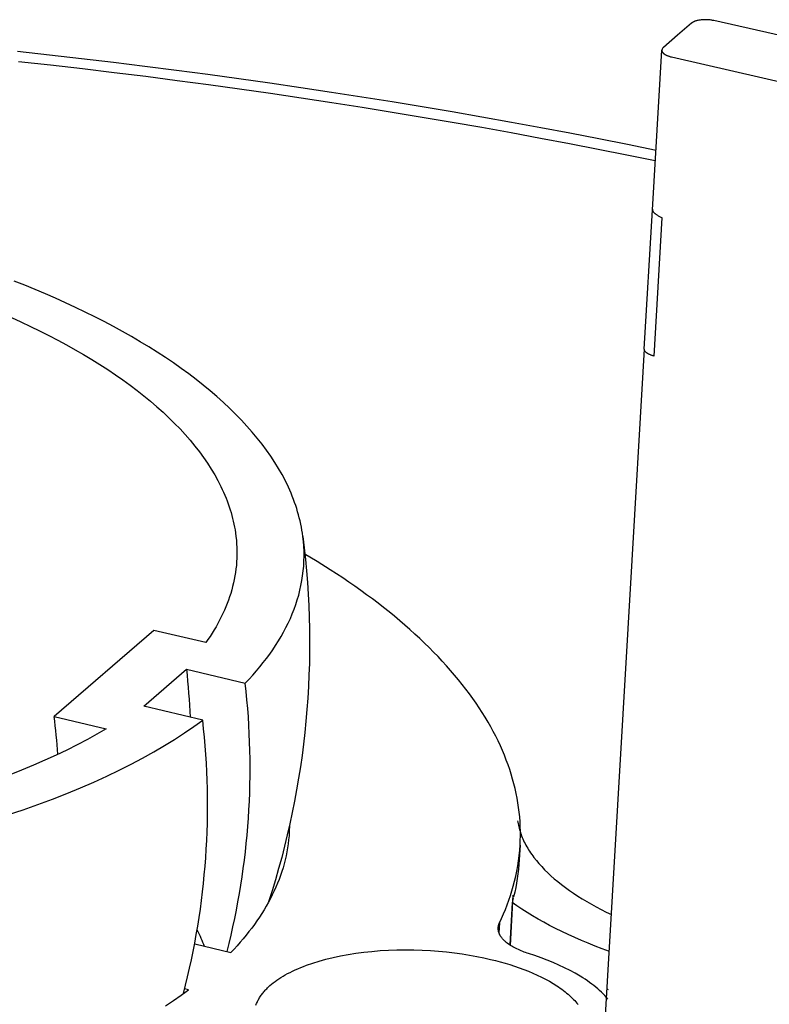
# Model space of a CAD drawing. Extents: x 18749 to 20793, y -4820 to -3491.
# Tile 14 of 19: x 20423 to 20443, y -3760 to -3733. Entities that reach past the tile are written whole.
import ezdxf

# ---------------------------------------------------------------- set-up
doc = ezdxf.new("R2010")
doc.units = 0
doc.layers.add('MAKE2D$VISIBLE$CURVAS', color=7, linetype='CONTINUOUS')

msp = doc.modelspace()

# ---------------------------------------------------------------- linework, layer by layer
at = {"layer": 'MAKE2D$VISIBLE$CURVAS'}
for p, q in [((20440.588, -3733.459), (20440.209, -3733.783)), ((20444.901, -3734.234), (20441.189, -3733.39)), ((20440.209, -3733.783), (20439.83, -3734.108)), ((20439.539, -3738.463), (20439.789, -3734.181)), ((20440.053, -3734.365), (20443.769, -3735.212)), ((20439.319, -3742.199), (20439.537, -3738.463)), ((20439.54, -3738.45), (20439.537, -3738.463)), ((20439.584, -3742.385), (20439.801, -3738.676)), ((20438.955, -3748.474), (20439.321, -3742.198)), ((20438.171, -3761.904), (20438.955, -3748.474)), ((20426.158, -3749.742), (20423.485, -3752.049)), ((20427.553, -3750.07), (20426.158, -3749.742)), ((20425.889, -3751.775), (20427.033, -3750.785)), ((20427.033, -3750.785), (20428.612, -3751.157)), ((20427.47, -3752.148), (20425.889, -3751.775)), ((20423.485, -3752.049), (20424.884, -3752.38)), ((20429.8, -3754.968), (20429.794, -3755.141)), ((20435.987, -3755.498), (20435.964, -3755.897)), ((20435.727, -3758.189), (20435.804, -3756.84)), ((20435.78, -3757.004), (20435.772, -3757.036)), ((20435.799, -3756.936), (20435.78, -3757.004)), ((20435.812, -3756.886), (20435.804, -3756.84)), ((20435.772, -3757.036), (20435.707, -3758.175)), ((20435.434, -3757.584), (20435.419, -3757.85)), ((20427.258, -3758.151), (20428.224, -3758.382)), ((20427.086, -3759.382), (20426.986, -3759.358)), ((20438.355, -3759.379), (20438.322, -3759.363))]:
    msp.add_line(p, q, dxfattribs=at)
for points in [[(20441.189, -3733.39), (20441.171, -3733.386), (20441.151, -3733.383), (20441.131, -3733.379), (20441.111, -3733.376), (20441.09, -3733.373), (20441.068, -3733.371), (20441.047, -3733.369), (20441.024, -3733.367), (20441.002, -3733.366), (20440.979, -3733.365), (20440.956, -3733.365), (20440.933, -3733.366), (20440.91, -3733.366), (20440.887, -3733.368), (20440.865, -3733.369), (20440.843, -3733.372), (20440.821, -3733.374), (20440.799, -3733.378), (20440.779, -3733.381), (20440.759, -3733.385), (20440.74, -3733.39), (20440.721, -3733.395), (20440.703, -3733.4), (20440.687, -3733.406), (20440.679, -3733.409), (20440.671, -3733.412), (20440.663, -3733.415), (20440.656, -3733.418), (20440.649, -3733.421), (20440.642, -3733.424), (20440.636, -3733.428), (20440.629, -3733.431), (20440.623, -3733.434), (20440.618, -3733.438), (20440.612, -3733.441), (20440.607, -3733.445), (20440.602, -3733.448), (20440.597, -3733.452), (20440.592, -3733.455), (20440.588, -3733.459)], [(20422.502, -3734.211), (20423.363, -3734.306), (20424.22, -3734.404), (20425.073, -3734.505), (20425.922, -3734.609), (20426.767, -3734.717), (20427.607, -3734.829), (20428.443, -3734.943), (20429.275, -3735.061), (20430.101, -3735.182), (20430.924, -3735.306), (20431.741, -3735.433), (20432.553, -3735.563), (20433.361, -3735.695), (20434.164, -3735.831), (20434.961, -3735.97), (20435.753, -3736.112), (20436.54, -3736.256), (20437.322, -3736.403), (20438.098, -3736.553), (20438.869, -3736.705), (20439.634, -3736.86)], [(20439.789, -3734.181), (20439.789, -3734.182), (20439.789, -3734.184), (20439.789, -3734.186), (20439.789, -3734.187), (20439.789, -3734.189), (20439.789, -3734.191), (20439.789, -3734.193), (20439.789, -3734.194), (20439.79, -3734.196), (20439.79, -3734.198), (20439.79, -3734.199), (20439.79, -3734.201), (20439.791, -3734.203), (20439.791, -3734.205), (20439.792, -3734.206), (20439.792, -3734.208), (20439.793, -3734.21), (20439.793, -3734.212), (20439.794, -3734.214), (20439.795, -3734.215), (20439.795, -3734.217), (20439.796, -3734.219), (20439.797, -3734.221), (20439.798, -3734.222), (20439.799, -3734.224), (20439.799, -3734.226), (20439.8, -3734.228), (20439.801, -3734.229), (20439.803, -3734.233), (20439.806, -3734.236), (20439.808, -3734.24), (20439.811, -3734.243), (20439.813, -3734.247), (20439.816, -3734.25), (20439.819, -3734.254), (20439.822, -3734.257), (20439.826, -3734.26), (20439.829, -3734.264), (20439.833, -3734.267), (20439.837, -3734.27), (20439.84, -3734.274), (20439.845, -3734.277), (20439.849, -3734.28), (20439.853, -3734.283), (20439.857, -3734.287), (20439.862, -3734.29), (20439.871, -3734.296), (20439.881, -3734.302), (20439.892, -3734.308), (20439.903, -3734.313), (20439.914, -3734.319), (20439.925, -3734.324), (20439.937, -3734.329), (20439.949, -3734.334), (20439.962, -3734.338), (20439.974, -3734.343), (20439.987, -3734.347), (20440, -3734.351), (20440.026, -3734.358), (20440.053, -3734.365)], [(20439.615, -3737.153), (20438.853, -3736.997), (20438.085, -3736.844), (20437.311, -3736.694), (20436.532, -3736.547), (20435.748, -3736.402), (20434.958, -3736.259), (20434.163, -3736.12), (20433.363, -3735.984), (20432.558, -3735.85), (20431.748, -3735.719), (20430.933, -3735.592), (20430.113, -3735.467), (20429.288, -3735.346), (20428.459, -3735.228), (20427.625, -3735.112), (20426.786, -3735.001), (20425.944, -3734.892), (20425.097, -3734.787), (20424.245, -3734.685), (20423.39, -3734.587), (20422.531, -3734.492)], [(20439.537, -3738.463), (20439.537, -3738.464), (20439.537, -3738.465), (20439.537, -3738.465), (20439.537, -3738.466), (20439.537, -3738.467), (20439.537, -3738.468), (20439.537, -3738.469), (20439.537, -3738.47), (20439.537, -3738.471), (20439.537, -3738.472), (20439.537, -3738.473), (20439.537, -3738.475), (20439.538, -3738.477), (20439.538, -3738.479), (20439.539, -3738.481), (20439.539, -3738.483), (20439.54, -3738.485), (20439.541, -3738.487), (20439.541, -3738.488), (20439.542, -3738.49), (20439.543, -3738.492), (20439.544, -3738.494), (20439.545, -3738.496), (20439.546, -3738.498), (20439.547, -3738.5), (20439.548, -3738.502), (20439.55, -3738.504), (20439.551, -3738.506), (20439.552, -3738.509), (20439.555, -3738.513), (20439.558, -3738.517), (20439.561, -3738.521), (20439.565, -3738.525), (20439.569, -3738.53), (20439.573, -3738.534), (20439.578, -3738.539), (20439.582, -3738.543), (20439.587, -3738.548), (20439.592, -3738.553), (20439.598, -3738.557), (20439.604, -3738.562), (20439.616, -3738.572), (20439.629, -3738.582), (20439.643, -3738.592), (20439.658, -3738.601), (20439.674, -3738.611), (20439.69, -3738.621), (20439.708, -3738.631), (20439.725, -3738.64), (20439.744, -3738.65), (20439.762, -3738.659), (20439.801, -3738.676)], [(20430.158, -3747.22), (20430.146, -3747.138), (20430.133, -3747.056), (20430.118, -3746.973), (20430.102, -3746.891), (20430.083, -3746.808), (20430.063, -3746.726), (20430.042, -3746.643), (20430.018, -3746.56), (20429.993, -3746.477), (20429.966, -3746.395), (20429.937, -3746.312), (20429.907, -3746.229), (20429.875, -3746.146), (20429.841, -3746.063), (20429.805, -3745.98), (20429.768, -3745.897), (20429.688, -3745.732), (20429.601, -3745.566), (20429.507, -3745.401), (20429.406, -3745.237), (20429.298, -3745.072), (20429.183, -3744.909), (20429.062, -3744.746), (20428.933, -3744.583), (20428.798, -3744.422), (20428.657, -3744.261), (20428.508, -3744.101), (20428.354, -3743.942), (20428.192, -3743.784), (20428.025, -3743.628), (20427.851, -3743.472), (20427.671, -3743.318), (20427.485, -3743.165), (20427.293, -3743.014), (20427.095, -3742.864), (20426.892, -3742.716), (20426.683, -3742.569), (20426.468, -3742.424), (20426.248, -3742.281), (20426.023, -3742.14), (20425.793, -3742), (20425.558, -3741.863), (20425.318, -3741.727), (20425.074, -3741.593), (20424.825, -3741.462), (20424.572, -3741.332), (20424.315, -3741.205), (20424.054, -3741.08), (20423.789, -3740.957), (20423.52, -3740.836), (20423.248, -3740.718), (20422.973, -3740.601), (20422.694, -3740.488), (20422.413, -3740.376)], [(20422.336, -3741.353), (20422.593, -3741.47), (20422.846, -3741.589), (20423.095, -3741.71), (20423.34, -3741.833), (20423.58, -3741.958), (20423.816, -3742.085), (20424.047, -3742.214), (20424.273, -3742.345), (20424.495, -3742.478), (20424.711, -3742.612), (20424.922, -3742.748), (20425.128, -3742.886), (20425.328, -3743.026), (20425.523, -3743.167), (20425.711, -3743.309), (20425.894, -3743.453), (20426.071, -3743.598), (20426.242, -3743.744), (20426.407, -3743.892), (20426.566, -3744.041), (20426.718, -3744.19), (20426.864, -3744.341), (20427.003, -3744.493), (20427.136, -3744.645), (20427.262, -3744.798), (20427.382, -3744.951), (20427.495, -3745.106), (20427.601, -3745.26), (20427.701, -3745.415), (20427.794, -3745.571), (20427.88, -3745.726), (20427.959, -3745.882), (20427.996, -3745.96), (20428.031, -3746.038), (20428.065, -3746.116), (20428.097, -3746.193), (20428.127, -3746.271), (20428.156, -3746.349), (20428.183, -3746.427), (20428.208, -3746.505), (20428.232, -3746.582), (20428.254, -3746.66), (20428.274, -3746.738), (20428.292, -3746.815), (20428.309, -3746.892), (20428.325, -3746.97), (20428.338, -3747.047), (20428.35, -3747.124)], [(20439.584, -3742.385), (20439.557, -3742.378), (20439.544, -3742.375), (20439.531, -3742.371), (20439.518, -3742.367), (20439.506, -3742.362), (20439.493, -3742.358), (20439.481, -3742.353), (20439.469, -3742.348), (20439.457, -3742.343), (20439.445, -3742.338), (20439.434, -3742.332), (20439.423, -3742.327), (20439.413, -3742.321), (20439.403, -3742.315), (20439.394, -3742.309), (20439.389, -3742.305), (20439.385, -3742.302), (20439.38, -3742.299), (20439.376, -3742.296), (20439.372, -3742.293), (20439.368, -3742.289), (20439.365, -3742.286), (20439.361, -3742.282), (20439.358, -3742.279), (20439.354, -3742.276), (20439.351, -3742.272), (20439.348, -3742.269), (20439.345, -3742.265), (20439.343, -3742.262), (20439.34, -3742.258), (20439.338, -3742.255), (20439.335, -3742.251), (20439.333, -3742.248), (20439.332, -3742.246), (20439.331, -3742.244), (20439.331, -3742.242), (20439.33, -3742.241), (20439.329, -3742.239), (20439.328, -3742.237), (20439.327, -3742.235), (20439.327, -3742.233), (20439.326, -3742.232), (20439.325, -3742.23), (20439.325, -3742.228), (20439.324, -3742.226), (20439.324, -3742.225), (20439.323, -3742.223), (20439.323, -3742.221), (20439.323, -3742.219), (20439.322, -3742.218), (20439.322, -3742.216), (20439.322, -3742.214), (20439.321, -3742.212), (20439.321, -3742.211), (20439.321, -3742.209), (20439.321, -3742.207), (20439.321, -3742.205), (20439.321, -3742.204), (20439.321, -3742.202), (20439.321, -3742.2), (20439.321, -3742.198)], [(20428.35, -3747.124), (20428.363, -3747.222), (20428.373, -3747.32), (20428.381, -3747.418), (20428.386, -3747.515), (20428.389, -3747.612), (20428.388, -3747.709), (20428.386, -3747.806), (20428.38, -3747.902), (20428.373, -3747.998), (20428.362, -3748.093), (20428.349, -3748.188), (20428.334, -3748.283), (20428.316, -3748.377), (20428.296, -3748.471), (20428.274, -3748.564), (20428.249, -3748.657), (20428.222, -3748.749), (20428.192, -3748.841), (20428.16, -3748.933), (20428.126, -3749.024), (20428.09, -3749.114), (20428.052, -3749.204), (20428.011, -3749.293), (20427.968, -3749.382), (20427.923, -3749.47), (20427.877, -3749.558), (20427.828, -3749.645), (20427.777, -3749.731), (20427.724, -3749.817), (20427.669, -3749.902), (20427.612, -3749.987), (20427.553, -3750.07)], [(20428.612, -3751.157), (20428.714, -3751.049), (20428.814, -3750.94), (20428.912, -3750.829), (20429.006, -3750.718), (20429.097, -3750.605), (20429.184, -3750.492), (20429.269, -3750.377), (20429.35, -3750.261), (20429.428, -3750.144), (20429.503, -3750.026), (20429.574, -3749.907), (20429.641, -3749.787), (20429.705, -3749.666), (20429.765, -3749.544), (20429.822, -3749.421), (20429.874, -3749.297), (20429.923, -3749.173), (20429.968, -3749.047), (20430.009, -3748.921), (20430.046, -3748.794), (20430.079, -3748.666), (20430.107, -3748.538), (20430.132, -3748.408), (20430.152, -3748.278), (20430.168, -3748.148), (20430.18, -3748.017), (20430.187, -3747.885), (20430.19, -3747.753), (20430.189, -3747.62), (20430.183, -3747.487), (20430.172, -3747.354), (20430.158, -3747.22)], [(20435.987, -3755.497), (20435.992, -3755.373), (20435.995, -3755.248), (20435.994, -3755.123), (20435.991, -3754.998), (20435.985, -3754.872), (20435.975, -3754.746), (20435.962, -3754.619), (20435.947, -3754.493), (20435.928, -3754.366), (20435.906, -3754.239), (20435.881, -3754.112), (20435.853, -3753.985), (20435.821, -3753.857), (20435.787, -3753.73), (20435.749, -3753.602), (20435.708, -3753.475), (20435.664, -3753.347), (20435.617, -3753.219), (20435.567, -3753.091), (20435.513, -3752.964), (20435.457, -3752.836), (20435.397, -3752.708), (20435.334, -3752.581), (20435.268, -3752.453), (20435.198, -3752.326), (20435.126, -3752.199), (20435.05, -3752.072), (20434.972, -3751.945), (20434.89, -3751.818), (20434.805, -3751.692), (20434.716, -3751.566), (20434.625, -3751.44), (20434.531, -3751.315), (20434.433, -3751.189), (20434.333, -3751.064), (20434.229, -3750.94), (20434.123, -3750.816), (20434.013, -3750.692), (20433.9, -3750.569), (20433.785, -3750.446), (20433.666, -3750.324), (20433.545, -3750.202), (20433.421, -3750.081), (20433.294, -3749.96), (20433.163, -3749.839), (20433.031, -3749.72), (20432.895, -3749.601), (20432.756, -3749.482), (20432.615, -3749.364), (20432.471, -3749.247), (20432.325, -3749.131), (20432.175, -3749.015), (20432.024, -3748.9), (20431.869, -3748.785), (20431.712, -3748.672), (20431.553, -3748.559), (20431.391, -3748.447), (20431.226, -3748.335), (20430.89, -3748.115), (20430.545, -3747.898), (20430.19, -3747.685)], [(20422.235, -3754.688), (20422.649, -3754.55), (20423.051, -3754.409), (20423.443, -3754.264), (20423.823, -3754.116), (20424.192, -3753.964), (20424.549, -3753.81), (20424.894, -3753.653), (20425.228, -3753.493), (20425.549, -3753.331), (20425.859, -3753.167), (20426.157, -3753.001), (20426.443, -3752.833), (20426.717, -3752.664), (20426.98, -3752.493), (20427.231, -3752.321), (20427.47, -3752.148)], [(20424.884, -3752.38), (20424.634, -3752.525), (20424.375, -3752.668), (20424.106, -3752.81), (20423.826, -3752.95), (20423.537, -3753.089), (20423.238, -3753.225), (20422.929, -3753.36), (20422.61, -3753.492), (20422.281, -3753.622)], [(20435.918, -3754.847), (20435.924, -3754.887), (20435.932, -3754.928), (20435.94, -3754.968), (20435.949, -3755.008), (20435.96, -3755.049), (20435.971, -3755.09), (20435.984, -3755.13), (20435.997, -3755.171), (20436.012, -3755.212), (20436.027, -3755.253), (20436.044, -3755.294), (20436.062, -3755.335), (20436.08, -3755.376), (20436.1, -3755.418), (20436.121, -3755.459), (20436.143, -3755.5), (20436.167, -3755.542), (20436.191, -3755.583), (20436.216, -3755.624), (20436.243, -3755.666), (20436.27, -3755.707), (20436.299, -3755.748), (20436.328, -3755.79), (20436.359, -3755.831), (20436.424, -3755.913), (20436.493, -3755.995), (20436.567, -3756.077), (20436.645, -3756.159), (20436.727, -3756.24), (20436.814, -3756.321), (20436.904, -3756.401), (20436.999, -3756.48), (20437.098, -3756.559), (20437.202, -3756.637), (20437.309, -3756.714), (20437.42, -3756.791), (20437.534, -3756.866), (20437.653, -3756.94), (20437.775, -3757.014), (20437.901, -3757.086), (20438.03, -3757.157), (20438.163, -3757.227), (20438.298, -3757.296), (20438.437, -3757.363)], [(20429.794, -3755.141), (20429.787, -3755.249), (20429.776, -3755.357), (20429.763, -3755.465), (20429.747, -3755.573), (20429.728, -3755.68), (20429.707, -3755.787), (20429.682, -3755.893), (20429.655, -3755.999), (20429.625, -3756.105), (20429.592, -3756.21), (20429.556, -3756.315), (20429.518, -3756.419), (20429.477, -3756.523), (20429.433, -3756.626), (20429.387, -3756.729), (20429.338, -3756.831), (20429.286, -3756.933), (20429.232, -3757.034), (20429.176, -3757.135), (20429.117, -3757.235), (20429.055, -3757.334), (20428.991, -3757.433), (20428.925, -3757.531), (20428.856, -3757.628), (20428.785, -3757.725), (20428.711, -3757.821), (20428.636, -3757.916), (20428.558, -3758.011), (20428.477, -3758.104), (20428.395, -3758.198), (20428.311, -3758.29), (20428.224, -3758.382)], [(20438.382, -3758.351), (20438.189, -3758.28), (20437.999, -3758.207), (20437.813, -3758.133), (20437.631, -3758.056), (20437.452, -3757.978), (20437.277, -3757.899), (20437.107, -3757.818), (20436.94, -3757.736), (20436.778, -3757.652), (20436.62, -3757.568), (20436.467, -3757.482), (20436.318, -3757.394), (20436.175, -3757.306), (20436.035, -3757.217), (20435.901, -3757.127), (20435.772, -3757.036)], [(20435.901, -3758.285), (20435.865, -3758.268), (20435.83, -3758.25), (20435.796, -3758.231), (20435.764, -3758.212), (20435.732, -3758.192), (20435.701, -3758.172), (20435.672, -3758.152), (20435.644, -3758.131), (20435.617, -3758.109), (20435.604, -3758.099), (20435.592, -3758.088), (20435.58, -3758.077), (20435.568, -3758.066), (20435.556, -3758.055), (20435.545, -3758.043), (20435.535, -3758.032), (20435.524, -3758.021), (20435.515, -3758.009), (20435.505, -3757.998), (20435.496, -3757.987), (20435.487, -3757.975), (20435.479, -3757.964), (20435.471, -3757.952), (20435.463, -3757.94), (20435.456, -3757.929), (20435.449, -3757.917), (20435.443, -3757.905), (20435.437, -3757.893), (20435.432, -3757.882), (20435.427, -3757.87), (20435.422, -3757.858), (20435.418, -3757.846), (20435.414, -3757.835), (20435.411, -3757.823), (20435.408, -3757.811), (20435.405, -3757.799), (20435.403, -3757.788), (20435.402, -3757.776), (20435.4, -3757.764), (20435.4, -3757.758), (20435.4, -3757.753), (20435.399, -3757.747), (20435.399, -3757.741), (20435.399, -3757.735), (20435.399, -3757.729), (20435.399, -3757.724), (20435.399, -3757.718), (20435.4, -3757.712), (20435.4, -3757.706), (20435.401, -3757.701), (20435.401, -3757.695), (20435.403, -3757.684), (20435.405, -3757.672), (20435.407, -3757.661), (20435.41, -3757.65), (20435.413, -3757.639), (20435.417, -3757.628), (20435.42, -3757.617), (20435.425, -3757.606), (20435.429, -3757.595), (20435.434, -3757.584)], [(20429.276, -3759.268), (20429.319, -3759.232), (20429.364, -3759.195), (20429.412, -3759.159), (20429.462, -3759.122), (20429.515, -3759.087), (20429.57, -3759.051), (20429.627, -3759.016), (20429.687, -3758.981), (20429.75, -3758.947), (20429.815, -3758.913), (20429.882, -3758.879), (20429.952, -3758.847), (20430.024, -3758.815), (20430.099, -3758.783), (20430.176, -3758.752), (20430.255, -3758.722), (20430.421, -3758.665), (20430.595, -3758.61), (20430.777, -3758.56), (20430.967, -3758.513), (20431.165, -3758.471), (20431.369, -3758.433), (20431.578, -3758.4), (20431.793, -3758.372), (20432.011, -3758.349), (20432.233, -3758.33), (20432.457, -3758.317), (20432.682, -3758.309), (20432.908, -3758.306), (20433.133, -3758.309), (20433.357, -3758.315), (20433.579, -3758.327), (20433.798, -3758.343), (20434.013, -3758.364), (20434.224, -3758.388), (20434.43, -3758.417), (20434.631, -3758.449), (20434.826, -3758.484), (20435.014, -3758.523), (20435.196, -3758.564), (20435.326, -3758.596), (20435.456, -3758.63), (20435.585, -3758.667), (20435.713, -3758.706), (20435.84, -3758.746), (20435.965, -3758.79), (20436.089, -3758.835), (20436.21, -3758.882), (20436.329, -3758.932), (20436.445, -3758.984), (20436.558, -3759.038), (20436.667, -3759.094), (20436.773, -3759.151), (20436.875, -3759.211), (20436.972, -3759.272), (20437.019, -3759.303), (20437.065, -3759.335), (20437.109, -3759.367), (20437.153, -3759.4), (20437.195, -3759.432), (20437.236, -3759.466), (20437.275, -3759.499), (20437.314, -3759.533), (20437.35, -3759.567), (20437.386, -3759.601), (20437.42, -3759.636), (20437.452, -3759.67), (20437.483, -3759.705), (20437.513, -3759.741), (20437.541, -3759.776)], [(20438.341, -3759.629), (20438.301, -3759.583), (20438.259, -3759.537), (20438.215, -3759.491), (20438.169, -3759.446), (20438.121, -3759.401), (20438.071, -3759.357), (20438.019, -3759.313), (20437.965, -3759.269), (20437.909, -3759.226), (20437.851, -3759.183), (20437.792, -3759.141), (20437.73, -3759.099), (20437.667, -3759.058), (20437.602, -3759.018), (20437.468, -3758.938), (20437.328, -3758.862), (20437.182, -3758.788), (20437.03, -3758.717), (20436.875, -3758.649), (20436.715, -3758.584), (20436.551, -3758.522), (20436.384, -3758.464), (20436.215, -3758.408)], [(20426.476, -3759.811), (20426.687, -3759.669), (20426.89, -3759.526), (20427.086, -3759.382)], [(20428.899, -3759.794), (20428.908, -3759.769), (20428.918, -3759.744), (20428.929, -3759.719), (20428.94, -3759.695), (20428.952, -3759.67), (20428.965, -3759.646), (20428.978, -3759.622), (20428.992, -3759.599), (20429.007, -3759.575), (20429.022, -3759.552), (20429.038, -3759.528), (20429.055, -3759.506), (20429.072, -3759.483), (20429.09, -3759.46), (20429.108, -3759.438), (20429.127, -3759.416), (20429.147, -3759.394), (20429.167, -3759.373), (20429.188, -3759.351), (20429.209, -3759.33), (20429.231, -3759.309), (20429.276, -3759.268)]]:
    msp.add_lwpolyline(points, dxfattribs=at)
for centre, radius, start, end in [((20439.894, -3734.193), 0.105, 126.8904, 173.348), ((20408.741, -3753.431), 20.001, 345.7474, 6.5297), ((20403.306, -3754.55), 20.333, 4.1885, 7.0666), ((20407.614, -3754.436), 19.987, 345.385, 6.5717), ((20430.706, -3755.191), 5.29, 344.4998, 356.6736), ((20430.123, -3755.025), 5.896, 334.2754, 344.4668)]:
    msp.add_arc(centre, radius, start, end, dxfattribs=at)
at = {"layer": 'MAKE2D$VISIBLE$CURVAS', "extrusion": (0, 0, -1)}
for centre, radius, start, end in [((-20407.861, -3750.074), 22.478, 172.7068, 198.0114), ((-20405.378, -3753.144), 21.783, 173.7842, 177.1724), ((-20430.703, -3755.592), 5.27, 183.323, 194.1928), ((-20423.006, -3759.897), 4.811, 153.8575, 159.4825), ((-20436.917, -3756.149), 2.365, 287.2481, 295.4344)]:
    msp.add_arc(centre, radius, start, end, dxfattribs=at)

doc.saveas('drawing.dxf')
